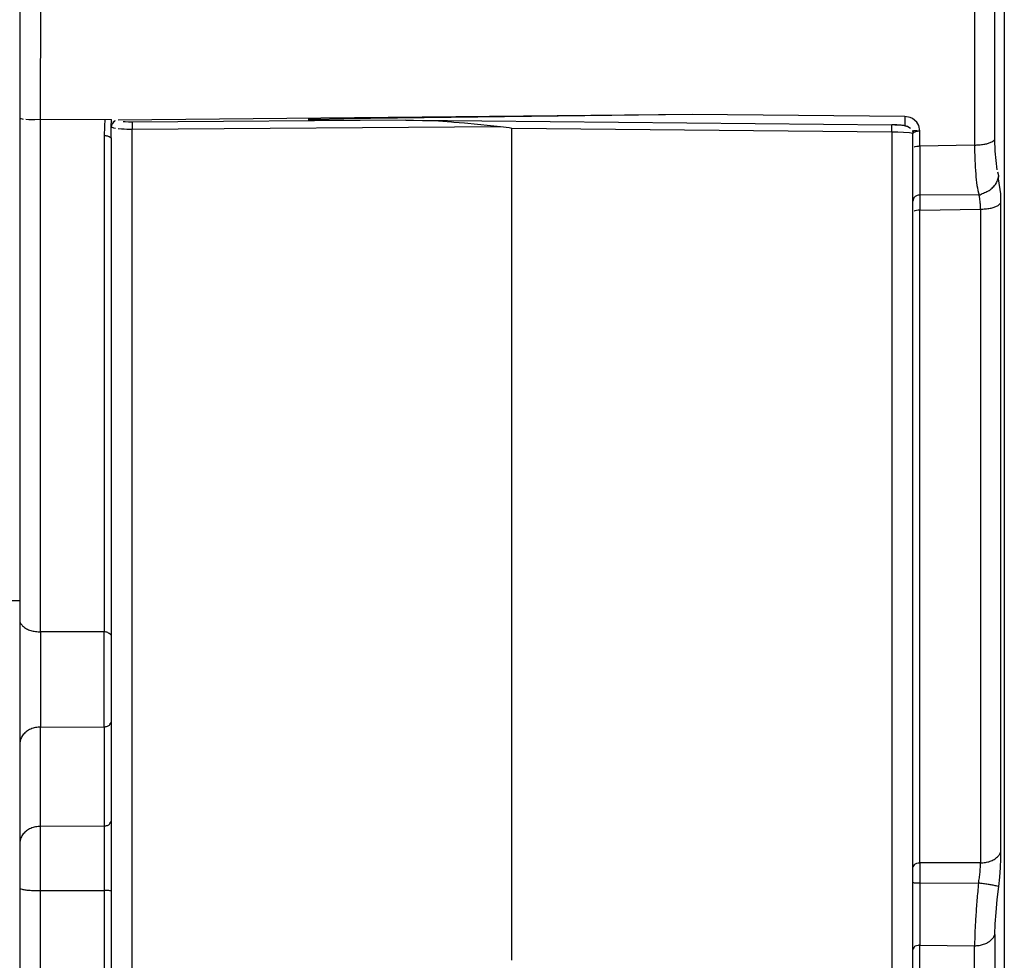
# Model space of a CAD drawing. Header units: millimetres. Extents: x -1041 to -481, y -163 to 556.
# Tile 38 of 51: x -630 to -560, y -61 to 6. Entities that reach past the tile are written whole.
import ezdxf

# ---------------------------------------------------------------- set-up
doc = ezdxf.new("R2010")
doc.units = ezdxf.units.MM

# ---------------------------------------------------------------- blocks, each defined once
blk = doc.blocks.new('Seitenteil_rechts__25', base_point=(-954.732, -147.984))
at = {"color": 1, "linetype": 'Continuous'}
blk.add_line((-630.489, -35.236), (-748.363, -35.236), dxfattribs=at)
blk = doc.blocks.new('Seitenteil-rechts-kpl___26', base_point=(-954.732, -147.984))
blk.add_blockref('Seitenteil_rechts__25', (-954.732, -147.984))
blk = doc.blocks.new('Frontteil__29', base_point=(-640.732, -151.958))
at = {"color": 1, "linetype": 'Continuous'}
for p, q in [((-562.608, 32.563), (-562.608, -2.816)), ((-561.154, -2.419), (-561.154, 32.676)), ((-629.002, -0.982), (-628.976, 10.051)), ((-567.567, -0.783), (-582.67, -0.635)), ((-629.002, -37.427), (-629.002, -0.982)), ((-624.443, -0.984), (-624.471, -1.5)), ((-622.993, -1.173), (-623.14, -1.155)), ((-622.749, -1.191), (-622.993, -1.173)), ((-622.502, -1.195), (-622.749, -1.191)), ((-603.041, -1.055), (-622.502, -1.195)), ((-567.183, -0.853), (-567.567, -0.783)), ((-567.008, -0.935), (-567.183, -0.853)), ((-566.719, -1.181), (-567.008, -0.935)), ((-566.573, -1.421), (-566.719, -1.181)), ((-624.471, -1.5), (-624.484, -2.15)), ((-623.985, -1.921), (-623.979, -1.663)), ((-623.979, -1.663), (-623.975, -1.528)), ((-623.975, -1.528), (-623.811, -1.592)), ((-623.811, -1.592), (-623.67, -1.619)), ((-623.479, -1.643), (-623.254, -1.663)), ((-623.254, -1.663), (-623.061, -1.674)), ((-623.061, -1.674), (-622.88, -1.681)), ((-622.88, -1.681), (-622.502, -1.686)), ((-622.502, -1.686), (-596.307, -1.497)), ((-622.502, -80.199), (-622.502, -1.686)), ((-595.489, -60.784), (-595.489, -1.624)), ((-595.489, -1.624), (-568.476, -1.88)), ((-568.476, -1.88), (-568.476, -80.199)), ((-568.476, -1.88), (-568.053, -1.887)), ((-568.053, -1.887), (-567.655, -1.9)), ((-567.655, -1.9), (-567.235, -1.927)), ((-567.342, -1.487), (-567.147, -1.609)), ((-567.235, -1.927), (-566.989, -1.975)), ((-566.493, -1.816), (-566.573, -1.421)), ((-566.493, -2.9), (-566.493, -1.816)), ((-624.484, -2.15), (-624.484, -37.418)), ((-561.133, -3.256), (-561.154, -2.419)), ((-562.608, -2.816), (-566.493, -2.9)), ((-560.987, -4.568), (-561.133, -3.256)), ((-560.882, -5), (-560.947, -4.756)), ((-560.909, -5.22), (-560.882, -5)), ((-560.735, -6.282), (-560.909, -5.22)), ((-560.726, -6.892), (-560.735, -6.282)), ((-562.282, -6.385), (-566.499, -6.359)), ((-560.726, -53), (-560.726, -6.892)), ((-566.497, -7.445), (-562.189, -7.376)), ((-566.497, -53.861), (-566.497, -7.445)), ((-562.189, -7.376), (-562.188, -53.861)), ((-624.484, -37.418), (-629.002, -37.427)), ((-629.002, -44.2), (-624.484, -44.19)), ((-629.002, -51.261), (-629.002, -44.2)), ((-624.484, -44.19), (-624.484, -51.242)), ((-624.484, -51.242), (-629.002, -51.261)), ((-629.002, -55.828), (-629.002, -51.261)), ((-624.484, -51.242), (-624.484, -55.81)), ((-560.735, -53.563), (-560.726, -53)), ((-562.188, -53.861), (-566.497, -53.861)), ((-560.763, -54.193), (-560.735, -53.563)), ((-560.811, -54.863), (-560.763, -54.193)), ((-566.5, -55.282), (-562.327, -55.294)), ((-560.882, -55.546), (-560.811, -54.863)), ((-629.002, -55.828), (-624.484, -55.81)), ((-629.002, -149.115), (-629.002, -55.828)), ((-624.484, -55.81), (-624.484, -89.232)), ((-560.988, -56.469), (-560.882, -55.546)), ((-561.076, -57.375), (-560.988, -56.469)), ((-561.134, -58.202), (-561.076, -57.375)), ((-561.154, -58.939), (-561.134, -58.202)), ((-561.154, -58.939), (-561.154, -108.002)), ((-566.493, -88.854), (-566.493, -59.702)), ((-566.493, -59.702), (-562.608, -59.748)), ((-562.608, -105.751), (-562.608, -59.748))]:
    blk.add_line(p, q, dxfattribs=at)
at = {"color": 7, "linetype": 'Continuous'}
for p, q in [((-560.489, 24.059), (-560.489, -104.036)), ((-630.489, 10.434), (-630.489, -0.9)), ((-582.67, -0.635), (-623.478, -1.043)), ((-582.67, -0.635), (-607.444, -0.948)), ((-630.489, -0.9), (-630.489, -36.609)), ((-630.489, -0.9), (-630.241, -0.968)), ((-630.056, -0.981), (-629.827, -0.991)), ((-629.827, -0.991), (-629.422, -1.001)), ((-629.422, -1.001), (-629.002, -0.982)), ((-629.002, -0.982), (-623.966, -1.002)), ((-623.975, -1.528), (-623.966, -1.002)), ((-623.945, -1.351), (-623.975, -1.528)), ((-623.7, -1.094), (-623.849, -1.198)), ((-609.651, -0.997), (-609.977, -1.012)), ((-609.977, -1.012), (-609.365, -1.032)), ((-609.506, -0.993), (-609.651, -0.997)), ((-607.444, -0.948), (-609.506, -0.993)), ((-609.365, -1.032), (-609.096, -1.033)), ((-609.096, -1.033), (-603.041, -1.055)), ((-603.041, -1.055), (-602.489, -1.057)), ((-602.489, -1.057), (-601.854, -1.066)), ((-602.489, -1.057), (-568.476, -1.382)), ((-601.854, -1.066), (-600.716, -1.105)), ((-600.716, -1.105), (-599.782, -1.165)), ((-599.782, -1.165), (-599.619, -1.179)), ((-599.619, -1.179), (-598.864, -1.248)), ((-598.864, -1.248), (-597.025, -1.434)), ((-568.282, -1.384), (-568.093, -1.391)), ((-568.093, -1.391), (-567.77, -1.412)), ((-623.989, -2.315), (-623.985, -1.921)), ((-597.025, -1.434), (-596.307, -1.497)), ((-596.307, -1.497), (-595.694, -1.562)), ((-595.694, -1.562), (-595.489, -1.624)), ((-567.567, -1.442), (-567.342, -1.487)), ((-567.342, -1.487), (-567.567, -1.442)), ((-567.025, -1.788), (-566.989, -1.975)), ((-566.983, -89.217), (-566.989, -1.975)), ((-623.989, -2.315), (-623.989, -89.284)), ((-566.954, -6.648), (-566.989, -6.814)), ((-630.489, -36.609), (-630.489, -45.413)), ((-630.489, -45.413), (-630.489, -52.474)), ((-630.489, -52.474), (-630.489, -55.671)), ((-630.489, -55.671), (-630.489, -148.958))]:
    blk.add_line(p, q, dxfattribs=at)
at = {"color": 1, "linetype": 'Continuous'}
for points, knots in [([(-623.7, -1.094), (-623.727, -1.114), (-623.799, -1.168), (-623.89, -1.252), (-623.958, -1.383), (-623.968, -1.472), (-623.975, -1.528)], [0, 0, 0, 0, 0.1012464, 0.267773, 0.3678384, 0.5349004, 0.5349004, 0.5349004, 0.5349004]), ([(-622.502, -1.195), (-622.502, -1.2), (-622.502, -1.244), (-622.503, -1.364), (-622.502, -1.522), (-622.502, -1.642), (-622.502, -1.686)], [0, 0, 0, 0, 0.0163899, 0.1311195, 0.3601847, 0.4909127, 0.4909127, 0.4909127, 0.4909127]), ([(-568.476, -1.88), (-568.475, -1.848), (-568.475, -1.765), (-568.473, -1.631), (-568.474, -1.497), (-568.475, -1.414), (-568.476, -1.382)], [0, 0, 0, 0, 0.0964737, 0.2499426, 0.4025637, 0.4981935, 0.4981935, 0.4981935, 0.4981935]), ([(-567.567, -0.783), (-567.567, -0.82), (-567.568, -0.917), (-567.57, -1.049), (-567.571, -1.187), (-567.569, -1.303), (-567.568, -1.392), (-567.567, -1.437), (-567.567, -1.442)], [0, 0, 0, 0, 0.1104353, 0.2931831, 0.3944013, 0.5244412, 0.6424311, 0.6592868, 0.6592868, 0.6592868, 0.6592868]), ([(-566.493, -1.816), (-566.535, -1.818), (-566.641, -1.823), (-566.779, -1.814), (-566.976, -1.783), (-566.984, -1.907), (-566.989, -1.975)], [0, 0, 0, 0, 0.1262315, 0.3120673, 0.4475197, 0.6167906, 0.6167906, 0.6167906, 0.6167906]), ([(-566.493, -1.816), (-566.537, -1.82), (-566.662, -1.833), (-566.828, -1.88), (-566.939, -1.948), (-566.983, -1.972), (-566.989, -1.975)], [0, 0, 0, 0, 0.1337101, 0.3756544, 0.5071127, 0.5258924, 0.5258924, 0.5258924, 0.5258924]), ([(-623.989, -2.315), (-623.994, -2.312), (-624.038, -2.287), (-624.149, -2.216), (-624.315, -2.167), (-624.44, -2.154), (-624.484, -2.15)], [0, 0, 0, 0, 0.0189466, 0.1515725, 0.3942373, 0.5279965, 0.5279965, 0.5279965, 0.5279965]), ([(-562.608, -2.816), (-562.496, -2.813), (-562.278, -2.808), (-561.965, -2.769), (-561.684, -2.712), (-561.466, -2.636), (-561.28, -2.554), (-561.199, -2.467), (-561.154, -2.419)], [0, 0, 0, 0, 0.334843, 0.654163, 0.944115, 1.193136, 1.349343, 1.544986, 1.544986, 1.544986, 1.544986]), ([(-566.493, -2.9), (-566.535, -2.904), (-566.643, -2.912), (-566.779, -2.928), (-566.871, -2.957), (-566.901, -2.966), (-566.905, -2.967)], [0, 0, 0, 0, 0.1279176, 0.3249309, 0.4065792, 0.4182433, 0.4182433, 0.4182433, 0.4182433]), ([(-566.493, -2.9), (-566.494, -3.264), (-566.495, -3.948), (-566.496, -4.9), (-566.498, -5.689), (-566.498, -6.157), (-566.499, -6.359)], [0, 0, 0, 0, 1.089605, 2.054033, 2.854343, 3.458222, 3.458222, 3.458222, 3.458222]), ([(-562.608, -2.816), (-562.602, -3.181), (-562.591, -3.869), (-562.532, -4.827), (-562.458, -5.658), (-562.338, -6.154), (-562.282, -6.385)], [0, 0, 0, 0, 1.094967, 2.063631, 2.881565, 3.592593, 3.592593, 3.592593, 3.592593]), ([(-562.282, -6.385), (-562.18, -6.334), (-561.971, -6.229), (-561.643, -6.099), (-561.351, -5.893), (-561.118, -5.633), (-560.948, -5.331), (-560.904, -5.11), (-560.882, -5)], [0, 0, 0, 0, 0.342683, 0.699879, 1.054395, 1.402701, 1.74336, 2.076619, 2.076619, 2.076619, 2.076619]), ([(-566.499, -6.359), (-566.534, -6.365), (-566.629, -6.383), (-566.757, -6.421), (-566.88, -6.515), (-566.926, -6.597), (-566.954, -6.648)], [0, 0, 0, 0, 0.1096962, 0.2885047, 0.393891, 0.5663967, 0.5663967, 0.5663967, 0.5663967]), ([(-566.499, -6.359), (-566.499, -6.409), (-566.499, -6.556), (-566.499, -6.804), (-566.498, -7.116), (-566.498, -7.331), (-566.497, -7.445)], [0, 0, 0, 0, 0.151226, 0.442088, 0.744285, 1.086317, 1.086317, 1.086317, 1.086317]), ([(-562.189, -7.376), (-562.188, -7.26), (-562.188, -7.042), (-562.212, -6.743), (-562.248, -6.529), (-562.274, -6.418), (-562.282, -6.385)], [0, 0, 0, 0, 0.3482016, 0.655524, 0.8980192, 0.9986403, 0.9986403, 0.9986403, 0.9986403]), ([(-562.189, -7.376), (-562.071, -7.372), (-561.841, -7.364), (-561.513, -7.317), (-561.226, -7.243), (-560.977, -7.152), (-560.82, -7.018), (-560.75, -6.924), (-560.726, -6.892)], [0, 0, 0, 0, 0.354455, 0.689487, 0.990428, 1.245152, 1.475991, 1.596562, 1.596562, 1.596562, 1.596562]), ([(-566.497, -7.445), (-566.539, -7.449), (-566.647, -7.458), (-566.781, -7.476), (-566.872, -7.508), (-566.902, -7.517), (-566.906, -7.519)], [0, 0, 0, 0, 0.1270916, 0.3230394, 0.4045993, 0.4162507, 0.4162507, 0.4162507, 0.4162507]), ([(-630.489, -36.609), (-630.479, -36.683), (-630.459, -36.838), (-630.251, -37.025), (-630.02, -37.219), (-629.697, -37.339), (-629.359, -37.412), (-629.123, -37.422), (-629.002, -37.427)], [0, 0, 0, 0, 0.216261, 0.456696, 0.79994, 1.126341, 1.473201, 1.835388, 1.835388, 1.835388, 1.835388]), ([(-629.002, -37.427), (-629.002, -37.707), (-629.004, -38.29), (-629.005, -39.187), (-629.006, -40.119), (-629.007, -41.052), (-629.006, -41.953), (-629.006, -42.79), (-629.004, -43.531), (-629.002, -43.99), (-629.002, -44.2)], [0, 0, 0, 0, 0.840163, 1.748221, 2.691509, 3.636096, 4.548002, 5.394425, 6.144918, 6.772485, 6.772485, 6.772485, 6.772485]), ([(-624.484, -44.19), (-624.484, -43.981), (-624.483, -43.521), (-624.483, -42.78), (-624.483, -41.944), (-624.483, -41.043), (-624.483, -40.11), (-624.483, -39.178), (-624.483, -38.281), (-624.484, -37.698), (-624.484, -37.418)], [0, 0, 0, 0, 0.62748, 1.377844, 2.224111, 3.135851, 4.080279, 5.023437, 5.931409, 6.771548, 6.771548, 6.771548, 6.771548]), ([(-623.995, -37.648), (-624, -37.644), (-624.043, -37.61), (-624.146, -37.517), (-624.313, -37.445), (-624.44, -37.425), (-624.484, -37.418)], [0, 0, 0, 0, 0.0205949, 0.1647592, 0.4152769, 0.5499295, 0.5499295, 0.5499295, 0.5499295]), ([(-624.484, -44.19), (-624.442, -44.182), (-624.331, -44.161), (-624.183, -44.117), (-624.05, -44.004), (-624.016, -43.907), (-623.995, -43.848)], [0, 0, 0, 0, 0.1300251, 0.3378031, 0.4550674, 0.6390555, 0.6390555, 0.6390555, 0.6390555]), ([(-629.002, -44.2), (-629.123, -44.207), (-629.363, -44.223), (-629.703, -44.333), (-630.002, -44.503), (-630.247, -44.729), (-630.434, -45.036), (-630.469, -45.278), (-630.489, -45.413)], [0, 0, 0, 0, 0.36329, 0.719147, 1.061754, 1.387896, 1.711571, 2.115678, 2.115678, 2.115678, 2.115678]), ([(-624.484, -51.242), (-624.442, -51.234), (-624.331, -51.213), (-624.183, -51.169), (-624.05, -51.056), (-624.016, -50.96), (-623.995, -50.9)], [0, 0, 0, 0, 0.1300261, 0.3378053, 0.4550703, 0.6390594, 0.6390594, 0.6390594, 0.6390594]), ([(-629.002, -51.261), (-629.123, -51.268), (-629.363, -51.284), (-629.703, -51.394), (-630.002, -51.564), (-630.247, -51.79), (-630.434, -52.097), (-630.469, -52.339), (-630.489, -52.474)], [0, 0, 0, 0, 0.36329, 0.719147, 1.061754, 1.387896, 1.711572, 2.115678, 2.115678, 2.115678, 2.115678]), ([(-562.188, -53.861), (-562.069, -53.854), (-561.837, -53.841), (-561.507, -53.755), (-561.214, -53.624), (-560.978, -53.449), (-560.8, -53.241), (-560.75, -53.078), (-560.726, -53)], [0, 0, 0, 0, 0.354165, 0.696381, 1.017182, 1.310426, 1.575203, 1.817665, 1.817665, 1.817665, 1.817665]), ([(-566.497, -53.861), (-566.54, -53.868), (-566.648, -53.885), (-566.791, -53.92), (-566.924, -54.008), (-566.961, -54.09), (-566.983, -54.138)], [0, 0, 0, 0, 0.1283056, 0.3303004, 0.4376872, 0.5928565, 0.5928565, 0.5928565, 0.5928565]), ([(-566.497, -53.861), (-566.498, -53.965), (-566.499, -54.186), (-566.499, -54.407), (-566.5, -54.524)], [0, 0, 0, 0, 0.3129372, 0.66276, 0.66276, 0.66276, 0.66276]), ([(-562.327, -55.294), (-562.304, -55.166), (-562.258, -54.915), (-562.214, -54.543), (-562.188, -54.193), (-562.188, -53.968), (-562.188, -53.861)], [0, 0, 0, 0, 0.388023, 0.766835, 1.122031, 1.442005, 1.442005, 1.442005, 1.442005]), ([(-566.5, -54.524), (-566.5, -54.649), (-566.5, -54.901), (-566.5, -55.154), (-566.5, -55.282)], [0, 0, 0, 0, 0.3737528, 0.7576427, 0.7576427, 0.7576427, 0.7576427]), ([(-566.989, -55.254), (-566.957, -55.258), (-566.876, -55.267), (-566.767, -55.278), (-566.635, -55.281), (-566.553, -55.281), (-566.5, -55.282)], [0, 0, 0, 0, 0.0944709, 0.2445043, 0.3308209, 0.4896237, 0.4896237, 0.4896237, 0.4896237]), ([(-566.5, -55.282), (-566.5, -55.683), (-566.499, -56.474), (-566.497, -57.628), (-566.495, -58.699), (-566.494, -59.382), (-566.493, -59.702)], [0, 0, 0, 0, 1.20448, 2.373552, 3.460038, 4.420091, 4.420091, 4.420091, 4.420091]), ([(-562.327, -55.294), (-562.364, -55.697), (-562.437, -56.492), (-562.522, -57.654), (-562.584, -58.735), (-562.6, -59.425), (-562.608, -59.748)], [0, 0, 0, 0, 1.215131, 2.39587, 3.493916, 4.464589, 4.464589, 4.464589, 4.464589]), ([(-560.882, -55.546), (-560.89, -55.544), (-560.952, -55.527), (-561.107, -55.486), (-561.354, -55.43), (-561.657, -55.382), (-561.983, -55.336), (-562.21, -55.308), (-562.327, -55.294)], [0, 0, 0, 0, 0.024324, 0.194588, 0.481678, 0.781658, 1.114651, 1.469068, 1.469068, 1.469068, 1.469068]), ([(-630.489, -55.671), (-630.482, -55.673), (-630.427, -55.69), (-630.286, -55.737), (-630.045, -55.787), (-629.731, -55.809), (-629.379, -55.825), (-629.13, -55.827), (-629.002, -55.828)], [0, 0, 0, 0, 0.021526, 0.172204, 0.443982, 0.757282, 1.116421, 1.502127, 1.502127, 1.502127, 1.502127]), ([(-623.989, -55.862), (-624.02, -55.855), (-624.102, -55.836), (-624.235, -55.812), (-624.37, -55.812), (-624.452, -55.81), (-624.484, -55.81)], [0, 0, 0, 0, 0.0977397, 0.2516573, 0.404073, 0.4999191, 0.4999191, 0.4999191, 0.4999191]), ([(-562.608, -59.748), (-562.496, -59.743), (-562.275, -59.732), (-561.959, -59.652), (-561.674, -59.53), (-561.438, -59.366), (-561.252, -59.171), (-561.186, -59.014), (-561.154, -58.939)], [0, 0, 0, 0, 0.33572, 0.66221, 0.971769, 1.259082, 1.522535, 1.765489, 1.765489, 1.765489, 1.765489]), ([(-566.493, -59.702), (-566.535, -59.708), (-566.645, -59.726), (-566.79, -59.762), (-566.924, -59.854), (-566.961, -59.939), (-566.983, -59.99)], [0, 0, 0, 0, 0.1292936, 0.3333748, 0.4430081, 0.6038392, 0.6038392, 0.6038392, 0.6038392])]:
    blk.add_open_spline(points, degree=3, knots=knots, dxfattribs=at)
at = {"color": 7, "linetype": 'Continuous'}
blk.add_open_spline([(-567.567, -1.442), (-567.608, -1.437), (-567.729, -1.42), (-567.937, -1.399), (-568.199, -1.387), (-568.381, -1.384), (-568.476, -1.382)], degree=3, knots=[0, 0, 0, 0, 0.122988, 0.3670272, 0.6270971, 0.9112821, 0.9112821, 0.9112821, 0.9112821], dxfattribs=at)
blk = doc.blocks.new('Gehaeuse_kpl__68', base_point=(-955.489, -151.958))
for name, p in [('Frontteil__29', (-640.732, -151.958)), ('Seitenteil-rechts-kpl___26', (-954.732, -147.984))]:
    blk.add_blockref(name, p)
blk = doc.blocks.new('L10-für-dxf-Internet__92', base_point=(-1040.837, -162.984))
blk.add_blockref('Gehaeuse_kpl__68', (-955.489, -151.958))
blk = doc.blocks.new('SA_LinksB', base_point=(-811, 178))
blk.add_blockref('L10-für-dxf-Internet__92', (-1040.837, -162.984))

msp = doc.modelspace()

# ---------------------------------------------------------------- block references
msp.add_blockref('SA_LinksB', (-811, 178))

doc.saveas('drawing.dxf')
